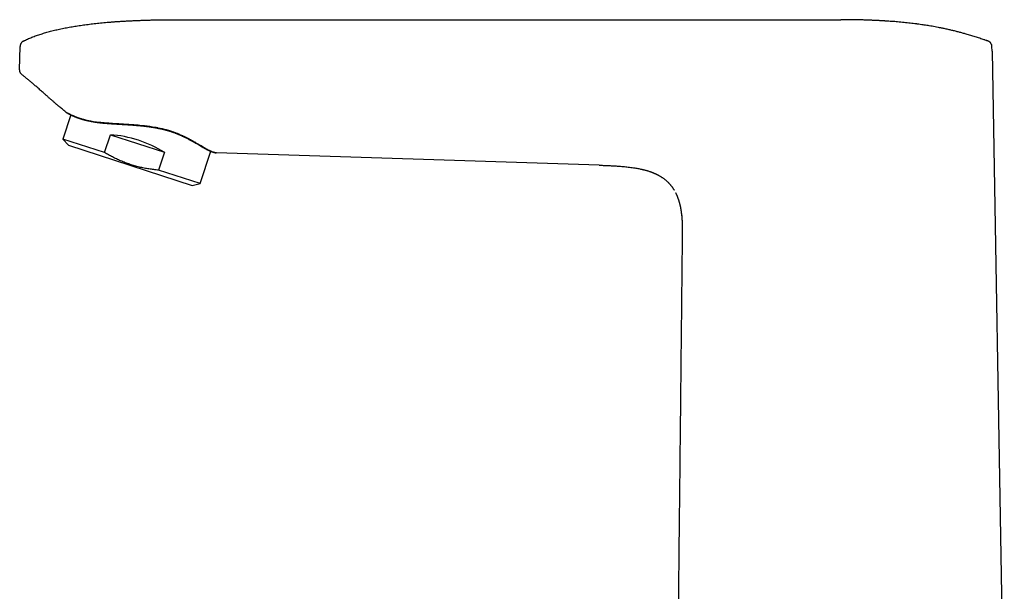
# Model space of a CAD drawing. Header units: millimetres. Extents: x 8 to 610, y 12 to 565.
# Tile 2 of 18: x 29 to 192, y 470 to 565. Entities that reach past the tile are written whole.
import ezdxf

# ---------------------------------------------------------------- set-up
doc = ezdxf.new("R2010")
doc.units = ezdxf.units.MM

msp = doc.modelspace()

# ---------------------------------------------------------------- linework, layer by layer
at = {"color": 7, "linetype": 'Continuous', "lineweight": 30}
for p, q in [((55.36, 564.74), (165.36, 564.74)), ((167.98, 564.72), (167.43, 564.73)), ((181.7, 563.42), (181.58, 563.45)), ((182.13, 563.34), (181.86, 563.39)), ((30.12, 561.21), (30.12, 561.21)), ((189.71, 561.22), (189.52, 561.28)), ((189.73, 561.21), (189.7, 561.22)), ((189.71, 561.22), (189.71, 561.22)), ((189.72, 561.22), (189.71, 561.22)), ((29.49, 556.44), (29.56, 560.33)), ((29.56, 560.33), (29.56, 560.33)), ((29.56, 560.33), (29.56, 560.33)), ((190.39, 560.3), (190.39, 560.31)), ((190.39, 560.29), (190.39, 560.3)), ((190.4, 559.55), (190.39, 560.29)), ((190.4, 559.55), (192.43, 443.53)), ((29.88, 555.64), (29.85, 555.66)), ((37.96, 549), (36.66, 544.99)), ((36.66, 544.99), (37.57, 543.98)), ((43.55, 542.75), (36.66, 544.99)), ((43.55, 542.75), (44.51, 545.72)), ((44.51, 545.72), (53.43, 542.82)), ((37.57, 543.98), (58.02, 537.33)), ((53.43, 542.82), (52.47, 539.86)), ((59.36, 537.62), (61.1, 542.98)), ((62.04, 542.71), (62.06, 542.71)), ((125.36, 540.67), (62.06, 542.71)), ((59.36, 537.62), (52.47, 539.86)), ((58.02, 537.33), (59.36, 537.62)), ((139.01, 532.58), (139.01, 532.58)), ((139.13, 529.44), (139.13, 529.44))]:
    msp.add_line(p, q, dxfattribs=at)
at = {"color": 7, "linetype": 'Continuous', "lineweight": 30, "flags": 128}
msp.add_lwpolyline([(54.92, 546.15), (54.53, 546.28), (54.16, 546.4), (53.8, 546.5), (53.45, 546.59), (53.11, 546.67), (52.75, 546.75), (52.41, 546.82), (52.34, 546.83), (52.27, 546.85), (52.2, 546.86), (52.13, 546.87), (52.06, 546.89), (51.99, 546.9), (51.92, 546.91), (51.48, 546.99), (51.03, 547.05), (50.59, 547.11), (50.16, 547.17), (49.79, 547.21), (49.39, 547.25), (49.3, 547.26), (49.21, 547.26), (49.12, 547.27), (49.03, 547.28), (48.94, 547.29), (48.84, 547.3), (48.75, 547.31), (48.36, 547.34), (47.95, 547.37), (47.53, 547.4), (47.09, 547.42), (46.69, 547.45), (46.27, 547.47), (45.9, 547.49), (45.85, 547.5), (45.8, 547.5), (45.75, 547.5), (45.7, 547.5), (45.65, 547.51), (45.6, 547.51), (45.21, 547.53), (44.85, 547.56), (44.52, 547.58), (44.22, 547.6), (43.94, 547.62), (43.69, 547.64), (43.49, 547.66), (43.32, 547.67), (43.16, 547.69), (43.02, 547.7), (42.91, 547.71), (42.82, 547.72), (42.8, 547.72), (42.78, 547.73), (42.76, 547.73), (42.75, 547.73), (42.73, 547.73), (42.72, 547.73), (42.7, 547.73), (42.69, 547.74), (42.19, 547.8), (41.71, 547.87), (41.25, 547.95), (40.96, 548), (40.68, 548.07), (40.44, 548.12), (40.34, 548.15), (40.32, 548.15), (40.31, 548.15), (40.3, 548.16), (40.28, 548.16), (40.27, 548.17), (40.26, 548.17), (40.24, 548.17), (40.22, 548.18), (40.17, 548.19), (40.11, 548.21), (40.04, 548.23), (39.95, 548.25), (39.85, 548.28), (39.74, 548.32), (39.61, 548.35), (39.55, 548.37), (39.49, 548.39), (39.42, 548.42), (39.35, 548.44), (39.28, 548.46), (39.15, 548.51), (39.02, 548.56), (38.92, 548.6), (38.82, 548.63), (38.74, 548.66), (38.67, 548.69), (38.62, 548.71), (38.57, 548.73), (38.53, 548.75), (38.51, 548.76), (38.5, 548.76), (38.49, 548.77), (38.49, 548.77), (38.49, 548.77), (38.48, 548.77), (38.48, 548.77), (38.48, 548.77), (38.48, 548.77), (38.48, 548.77), (38.48, 548.77), (38.48, 548.77), (38.44, 548.79), (38.38, 548.82), (38.31, 548.85), (38.23, 548.88), (38.15, 548.92), (38.07, 548.96), (37.98, 549), (37.89, 549.04), (37.84, 549.06), (37.8, 549.08), (37.77, 549.1), (37.74, 549.12), (37.7, 549.14), (37.67, 549.15), (37.63, 549.17), (37.59, 549.19), (37.56, 549.21), (37.53, 549.23), (37.5, 549.25), (37.47, 549.26), (37.44, 549.28), (37.42, 549.29), (37.31, 549.35), (37.22, 549.41), (37.15, 549.45), (37.1, 549.48), (37.07, 549.5), (37.06, 549.51)], dxfattribs=at)
at = {"color": 7, "linetype": 'Continuous', "lineweight": 30}
msp.add_ellipse((47.01, 538.24), major_axis=(11.35, -3.69), ratio=0.57735, start_param=1.16697, end_param=1.974622, dxfattribs=at)
for points, knots in [([(30.12, 561.21), (30.23, 561.27), (30.45, 561.38), (30.79, 561.53), (31.15, 561.68), (31.51, 561.83), (31.88, 561.98), (32.27, 562.12), (32.65, 562.25), (33.04, 562.37), (33.42, 562.49), (33.81, 562.61), (34.2, 562.72), (34.61, 562.83), (35.03, 562.93), (35.45, 563.04), (35.89, 563.14), (36.33, 563.23), (36.78, 563.33), (37.24, 563.42), (37.7, 563.5), (38.16, 563.58), (38.62, 563.66), (39.09, 563.73), (39.57, 563.8), (40.05, 563.87), (40.55, 563.94), (41.06, 564), (41.57, 564.07), (42.09, 564.12), (42.62, 564.18), (43.16, 564.23), (43.71, 564.29), (44.28, 564.33), (44.86, 564.38), (45.46, 564.43), (46.07, 564.47), (46.69, 564.51), (47.32, 564.54), (47.96, 564.57), (48.6, 564.6), (49.26, 564.63), (49.93, 564.65), (50.6, 564.68), (51.28, 564.69), (51.96, 564.71), (52.64, 564.72), (53.31, 564.73), (53.99, 564.74), (54.67, 564.74), (55.13, 564.74), (55.36, 564.74)], [0, 0, 0, 0, 0.014365, 0.029032, 0.044008, 0.059301, 0.074917, 0.090863, 0.107145, 0.12237, 0.137887, 0.1537, 0.169812, 0.186227, 0.202948, 0.219979, 0.237322, 0.254981, 0.272959, 0.291257, 0.30988, 0.327736, 0.345885, 0.364326, 0.383064, 0.402098, 0.421673, 0.441555, 0.461745, 0.482244, 0.503055, 0.524177, 0.545613, 0.567362, 0.590485, 0.613955, 0.637772, 0.661939, 0.686455, 0.711323, 0.736541, 0.762113, 0.788038, 0.814318, 0.840952, 0.867943, 0.893718, 0.91981, 0.946221, 0.972951, 1, 1, 1, 1]), ([(182.46, 563.27), (182.46, 563.27), (182.29, 563.31), (181.95, 563.37), (181.46, 563.47), (180.97, 563.56), (180.49, 563.65), (180.03, 563.73), (179.6, 563.8), (179.19, 563.86), (178.74, 563.92), (178.42, 563.97), (178.2, 564), (178.14, 564.01), (178.09, 564.02), (178.03, 564.02), (177.97, 564.03), (177.91, 564.04), (177.71, 564.06), (177.36, 564.11), (176.87, 564.17), (176.36, 564.22), (175.84, 564.28), (175.31, 564.33), (174.8, 564.37), (174.29, 564.42), (173.8, 564.45), (173.42, 564.48), (173.17, 564.5), (173.04, 564.51), (172.9, 564.52), (172.77, 564.52), (172.64, 564.53), (172.5, 564.54), (172.34, 564.55), (172.16, 564.56), (171.96, 564.57), (171.74, 564.58), (171.51, 564.6), (171.27, 564.61), (171.03, 564.62), (170.77, 564.63), (170.5, 564.64), (170.2, 564.65), (169.89, 564.67), (169.57, 564.68), (169.24, 564.69), (168.89, 564.7), (168.54, 564.7), (168.18, 564.71), (167.8, 564.72), (167.42, 564.73), (167.02, 564.73), (166.62, 564.74), (166.21, 564.74), (165.79, 564.74), (165.51, 564.74), (165.36, 564.74)], [0, 0, 0, 0, 0.00097, 0.030671, 0.059956, 0.088825, 0.117281, 0.145324, 0.169662, 0.193681, 0.217382, 0.248181, 0.251604, 0.255019, 0.258428, 0.261829, 0.265224, 0.268612, 0.271992, 0.300511, 0.329622, 0.359326, 0.389624, 0.420518, 0.452009, 0.480216, 0.508886, 0.538021, 0.54579, 0.553591, 0.561425, 0.569274, 0.575872, 0.584803, 0.594063, 0.603653, 0.615999, 0.628852, 0.642213, 0.656081, 0.670456, 0.685339, 0.700731, 0.718247, 0.736379, 0.755125, 0.774486, 0.794461, 0.815051, 0.836255, 0.858073, 0.880504, 0.903548, 0.926777, 0.950596, 0.975004, 1, 1, 1, 1]), ([(189.71, 561.22), (189.51, 561.29), (189.06, 561.44), (188.37, 561.66), (187.62, 561.9), (186.87, 562.13), (186.17, 562.34), (185.53, 562.52), (184.94, 562.68), (184.34, 562.84), (183.74, 562.98), (183.12, 563.13), (182.51, 563.26), (182.09, 563.35), (181.89, 563.39)], [0, 0, 0, 0, 0.077474, 0.17408, 0.27066, 0.367197, 0.46368, 0.539446, 0.615176, 0.690868, 0.766527, 0.842158, 0.926544, 1, 1, 1, 1]), ([(30.12, 561.21), (30.1, 561.2), (30.04, 561.17), (29.97, 561.12), (29.9, 561.07), (29.83, 561), (29.77, 560.93), (29.72, 560.85), (29.67, 560.77), (29.63, 560.69), (29.6, 560.6), (29.58, 560.51), (29.57, 560.42), (29.56, 560.36), (29.56, 560.33)], [0, 0, 0, 0, 0.08009, 0.161865, 0.245047, 0.329326, 0.414358, 0.499776, 0.585206, 0.670276, 0.754622, 0.837899, 0.919788, 1, 1, 1, 1]), ([(189.71, 561.22), (189.56, 561.27), (189.39, 561.33), (189.21, 561.39), (189.17, 561.4)], [0, 0, 0, 0, 0.802988, 1, 1, 1, 1]), ([(190.39, 560.29), (190.39, 560.31), (190.39, 560.36), (190.38, 560.43), (190.36, 560.5), (190.34, 560.58), (190.32, 560.65), (190.28, 560.72), (190.24, 560.79), (190.2, 560.86), (190.15, 560.93), (190.09, 560.98), (190.03, 561.04), (189.97, 561.09), (189.91, 561.13), (189.84, 561.17), (189.77, 561.2), (189.73, 561.21), (189.71, 561.22)], [0, 0, 0, 0, 0.05048, 0.111864, 0.174393, 0.237911, 0.302245, 0.367205, 0.432592, 0.498197, 0.563807, 0.629211, 0.694198, 0.758569, 0.822134, 0.884719, 0.946165, 1, 1, 1, 1]), ([(29.64, 555.91), (29.63, 555.91), (29.62, 555.94), (29.59, 555.99), (29.56, 556.07), (29.53, 556.14), (29.52, 556.22), (29.5, 556.29), (29.49, 556.37), (29.49, 556.42), (29.49, 556.44)], [0, 0, 0, 0, 0.035634, 0.17548, 0.315325, 0.454742, 0.593311, 0.730628, 0.866309, 1, 1, 1, 1]), ([(29.64, 555.91), (29.65, 555.89), (29.67, 555.85), (29.72, 555.79), (29.77, 555.74), (29.82, 555.68), (29.86, 555.65), (29.88, 555.63)], [0, 0, 0, 0, 0.161827, 0.374205, 0.585152, 0.793969, 1, 1, 1, 1]), ([(37.06, 549.51), (36.98, 549.57), (36.81, 549.71), (36.56, 549.92), (36.29, 550.14), (36.08, 550.32), (35.92, 550.46), (35.81, 550.55), (35.7, 550.64), (35.59, 550.74), (35.48, 550.84), (35.37, 550.93), (35.27, 551.02), (35.15, 551.12), (35.01, 551.24), (34.84, 551.39), (34.67, 551.54), (34.49, 551.7), (34.31, 551.85), (34.15, 552), (33.99, 552.14), (33.83, 552.28), (33.66, 552.43), (33.46, 552.61), (33.22, 552.82), (32.96, 553.05), (32.69, 553.28), (32.44, 553.5), (32.19, 553.72), (31.96, 553.92), (31.72, 554.12), (31.5, 554.31), (31.28, 554.5), (31.06, 554.68), (30.85, 554.86), (30.64, 555.03), (30.44, 555.19), (30.25, 555.34), (30.06, 555.49), (29.94, 555.59), (29.88, 555.64)], [0, 0, 0, 0, 0.033798, 0.068772, 0.104924, 0.142253, 0.15724, 0.172409, 0.187759, 0.203291, 0.219004, 0.234899, 0.248174, 0.26169, 0.284146, 0.307625, 0.332128, 0.357654, 0.384204, 0.405783, 0.427994, 0.450836, 0.47431, 0.498415, 0.537007, 0.574651, 0.611344, 0.647083, 0.681868, 0.715101, 0.747411, 0.778796, 0.809258, 0.839388, 0.868557, 0.896764, 0.924011, 0.950298, 0.975628, 1, 1, 1, 1]), ([(37.08, 549.5), (37.07, 549.5), (37.06, 549.51), (37.06, 549.51), (37.06, 549.51)], [0, 0, 0, 0, 0.398854, 1, 1, 1, 1]), ([(37.1, 549.48), (37.1, 549.48), (37.1, 549.48), (37.1, 549.48), (37.1, 549.48), (37.1, 549.48), (37.11, 549.47), (37.12, 549.47), (37.13, 549.46), (37.15, 549.45), (37.17, 549.43), (37.2, 549.42), (37.22, 549.4), (37.25, 549.39), (37.27, 549.37), (37.3, 549.36), (37.32, 549.34), (37.35, 549.33), (37.37, 549.31), (37.39, 549.3), (37.41, 549.29), (37.43, 549.28), (37.44, 549.27), (37.46, 549.26), (37.49, 549.25), (37.51, 549.23), (37.54, 549.22), (37.58, 549.2), (37.61, 549.18), (37.64, 549.16), (37.66, 549.15), (37.69, 549.14), (37.72, 549.12), (37.75, 549.11), (37.77, 549.09), (37.8, 549.08), (37.83, 549.07), (37.85, 549.06), (37.87, 549.04), (37.89, 549.04), (37.91, 549.03), (37.92, 549.02), (37.93, 549.02), (37.94, 549.01), (37.94, 549.01), (37.95, 549.01), (37.96, 549), (37.97, 549), (37.99, 548.99), (38.01, 548.98), (38.03, 548.97), (38.06, 548.95), (38.1, 548.94), (38.15, 548.91), (38.2, 548.89), (38.25, 548.87), (38.3, 548.84), (38.35, 548.82), (38.4, 548.8), (38.46, 548.77), (38.53, 548.74), (38.6, 548.71), (38.67, 548.69), (38.74, 548.66), (38.8, 548.63), (38.86, 548.61), (38.92, 548.59), (38.97, 548.57), (39.03, 548.55), (39.09, 548.52), (39.15, 548.5), (39.22, 548.47), (39.29, 548.45), (39.35, 548.43), (39.41, 548.41), (39.46, 548.39), (39.52, 548.37), (39.56, 548.36), (39.61, 548.34), (39.65, 548.33), (39.68, 548.32), (39.71, 548.31), (39.74, 548.3), (39.77, 548.3), (39.8, 548.29), (39.83, 548.28), (39.87, 548.26), (39.91, 548.25), (39.96, 548.24), (40.03, 548.22), (40.11, 548.2), (40.19, 548.17), (40.28, 548.15), (40.38, 548.12), (40.48, 548.1), (40.61, 548.07), (40.78, 548.03), (40.97, 547.99), (41.16, 547.95), (41.33, 547.92), (41.48, 547.89), (41.64, 547.86), (41.78, 547.84), (41.92, 547.82), (42.03, 547.8), (42.1, 547.79), (42.15, 547.78), (42.2, 547.78), (42.24, 547.77), (42.28, 547.77), (42.3, 547.76), (42.32, 547.76), (42.34, 547.76), (42.36, 547.75), (42.39, 547.75), (42.42, 547.75), (42.47, 547.74), (42.53, 547.73), (42.6, 547.72), (42.67, 547.72), (42.74, 547.71), (42.83, 547.7), (42.91, 547.69), (43.01, 547.68), (43.11, 547.67), (43.22, 547.66), (43.34, 547.64), (43.46, 547.63), (43.59, 547.62), (43.71, 547.61), (43.89, 547.6), (44.13, 547.58), (44.42, 547.56), (44.71, 547.54), (44.99, 547.52), (45.27, 547.5), (45.55, 547.48), (45.83, 547.47), (46.13, 547.45), (46.44, 547.43), (46.76, 547.41), (47.09, 547.39), (47.41, 547.37), (47.73, 547.35), (48.06, 547.33), (48.38, 547.31), (48.69, 547.28), (48.95, 547.26), (49.16, 547.24), (49.31, 547.22), (49.46, 547.21), (49.62, 547.19), (49.77, 547.18), (49.94, 547.16), (50.11, 547.14), (50.3, 547.12), (50.49, 547.09), (50.7, 547.06), (50.91, 547.04), (51.14, 547), (51.35, 546.97), (51.55, 546.94), (51.75, 546.9), (51.95, 546.87), (52.15, 546.83), (52.36, 546.79), (52.59, 546.75), (52.82, 546.7), (53.05, 546.64), (53.29, 546.59), (53.54, 546.53), (53.78, 546.46), (54.02, 546.4), (54.26, 546.32), (54.5, 546.25), (54.7, 546.18), (54.82, 546.14), (54.86, 546.13)], [0, 0, 0, 0, 0.001476, 0.004075, 0.006755, 0.009422, 0.012075, 0.019301, 0.026425, 0.034771, 0.04297, 0.051022, 0.057914, 0.064649, 0.071061, 0.077134, 0.082868, 0.088262, 0.092261, 0.096051, 0.099631, 0.103001, 0.106161, 0.10927, 0.113353, 0.117831, 0.122704, 0.127973, 0.133636, 0.136987, 0.140463, 0.144062, 0.147786, 0.151633, 0.155467, 0.158996, 0.162202, 0.165094, 0.167672, 0.169936, 0.171887, 0.173199, 0.174318, 0.175244, 0.175976, 0.176572, 0.177745, 0.179325, 0.181314, 0.183628, 0.186125, 0.188804, 0.193163, 0.19793, 0.203105, 0.208687, 0.213359, 0.218282, 0.223375, 0.228323, 0.234962, 0.241258, 0.247214, 0.252828, 0.258098, 0.263023, 0.267601, 0.271595, 0.275841, 0.280387, 0.285234, 0.290381, 0.295828, 0.299657, 0.303621, 0.307637, 0.311342, 0.314694, 0.317644, 0.320253, 0.322523, 0.324452, 0.326117, 0.327903, 0.329914, 0.332148, 0.334607, 0.337235, 0.339973, 0.344644, 0.349605, 0.354855, 0.360393, 0.366218, 0.372252, 0.378287, 0.389329, 0.400349, 0.411353, 0.4196, 0.427814, 0.435825, 0.443605, 0.45026, 0.456738, 0.459234, 0.461703, 0.464099, 0.466191, 0.467824, 0.469169, 0.470226, 0.470995, 0.471571, 0.472973, 0.474754, 0.477246, 0.480129, 0.483405, 0.486662, 0.490233, 0.49412, 0.498318, 0.502822, 0.507631, 0.512745, 0.518163, 0.523839, 0.52952, 0.535169, 0.540786, 0.553906, 0.56686, 0.579199, 0.591393, 0.603446, 0.615358, 0.627131, 0.638766, 0.652302, 0.665676, 0.678916, 0.692019, 0.705215, 0.718262, 0.731153, 0.743886, 0.756456, 0.762574, 0.768659, 0.774711, 0.780738, 0.787011, 0.79365, 0.800655, 0.808026, 0.815907, 0.824169, 0.832812, 0.841835, 0.85124, 0.858897, 0.866789, 0.874918, 0.883282, 0.891883, 0.901262, 0.910907, 0.920817, 0.930991, 0.94143, 0.952131, 0.962462, 0.973025, 0.983818, 0.994841, 1, 1, 1, 1]), ([(54.86, 546.13), (54.89, 546.12), (54.99, 546.08), (55.15, 546.03), (55.32, 545.96), (55.49, 545.89), (55.64, 545.83), (55.79, 545.77), (55.93, 545.71), (56.07, 545.65), (56.2, 545.59), (56.34, 545.53), (56.47, 545.47), (56.6, 545.41), (56.72, 545.35), (56.83, 545.3), (56.98, 545.22), (57.17, 545.13), (57.39, 545.01), (57.61, 544.89), (57.83, 544.78), (58.03, 544.66), (58.23, 544.56), (58.42, 544.45), (58.6, 544.34), (58.78, 544.24), (58.96, 544.14), (59.13, 544.03), (59.29, 543.94), (59.43, 543.86), (59.55, 543.79), (59.66, 543.72), (59.75, 543.67), (59.82, 543.63), (59.88, 543.59), (59.94, 543.56), (60, 543.53), (60.06, 543.5), (60.12, 543.46), (60.19, 543.43), (60.26, 543.39), (60.31, 543.36), (60.36, 543.33), (60.39, 543.31), (60.43, 543.3), (60.46, 543.28), (60.48, 543.27), (60.5, 543.26), (60.52, 543.25), (60.53, 543.24), (60.54, 543.24), (60.55, 543.23), (60.57, 543.23), (60.59, 543.22), (60.61, 543.21), (60.63, 543.2), (60.65, 543.19), (60.68, 543.17), (60.72, 543.15), (60.77, 543.13), (60.82, 543.1), (60.88, 543.08), (60.92, 543.06), (60.96, 543.04), (61, 543.03), (61.03, 543.01), (61.06, 543), (61.08, 542.99), (61.11, 542.98), (61.14, 542.97), (61.17, 542.95), (61.2, 542.94), (61.22, 542.93), (61.24, 542.92), (61.26, 542.92), (61.29, 542.91), (61.31, 542.9), (61.34, 542.89), (61.36, 542.88), (61.39, 542.87), (61.42, 542.86), (61.45, 542.85), (61.47, 542.84), (61.52, 542.83), (61.57, 542.81), (61.62, 542.8), (61.67, 542.78), (61.72, 542.77), (61.76, 542.76), (61.79, 542.75), (61.83, 542.75), (61.86, 542.74), (61.89, 542.73), (61.92, 542.73), (61.94, 542.73), (61.95, 542.72), (61.96, 542.72), (61.97, 542.72), (61.97, 542.72), (61.98, 542.72), (61.99, 542.72), (62.01, 542.72), (62.01, 542.72), (62.02, 542.72), (62.02, 542.72)], [0, 0, 0, 0, 0.008945, 0.023721, 0.03802, 0.051839, 0.065179, 0.077815, 0.08999, 0.101702, 0.112953, 0.125744, 0.137881, 0.149363, 0.160191, 0.170516, 0.18081, 0.202874, 0.224945, 0.247024, 0.269112, 0.291216, 0.311455, 0.331894, 0.352536, 0.373383, 0.394441, 0.415712, 0.437167, 0.453243, 0.468677, 0.483469, 0.49762, 0.506186, 0.514498, 0.522556, 0.530357, 0.538219, 0.547658, 0.557657, 0.568215, 0.579332, 0.584505, 0.589791, 0.594858, 0.599392, 0.603393, 0.606862, 0.609798, 0.611727, 0.613329, 0.614951, 0.617308, 0.620422, 0.6234, 0.626845, 0.630757, 0.635136, 0.639973, 0.650747, 0.660849, 0.67028, 0.679038, 0.685943, 0.692364, 0.698301, 0.703755, 0.708727, 0.713241, 0.71991, 0.726165, 0.732007, 0.736874, 0.741412, 0.745738, 0.750612, 0.75617, 0.762392, 0.767878, 0.773762, 0.780044, 0.786722, 0.793799, 0.801012, 0.81752, 0.833333, 0.846862, 0.860019, 0.872975, 0.885727, 0.898477, 0.910938, 0.923112, 0.935553, 0.948631, 0.952873, 0.957178, 0.961664, 0.966816, 0.972685, 0.979269, 0.986569, 0.993889, 1, 1, 1, 1]), ([(62.05, 542.71), (62.05, 542.71), (62.04, 542.71), (61.97, 542.72), (61.85, 542.74), (61.71, 542.78), (61.55, 542.82), (61.38, 542.88), (61.2, 542.95), (61.02, 543.03), (60.84, 543.12), (60.66, 543.2), (60.5, 543.28), (60.36, 543.36), (60.26, 543.41), (60.21, 543.45), (60.18, 543.46), (60.16, 543.47), (60.14, 543.48), (60.12, 543.5), (60.1, 543.51), (60.08, 543.52), (59.95, 543.59), (59.7, 543.74), (59.32, 543.96), (58.88, 544.23), (58.52, 544.44), (58.27, 544.58), (58.21, 544.62), (58.14, 544.66), (58.07, 544.7), (58, 544.73), (57.93, 544.77), (57.84, 544.82), (57.72, 544.89), (57.56, 544.97), (57.4, 545.06), (57.26, 545.13), (57.16, 545.18), (57.04, 545.24), (56.91, 545.31), (56.78, 545.37), (56.63, 545.44), (56.43, 545.54), (56.17, 545.65), (55.88, 545.78), (55.62, 545.89), (55.4, 545.97), (55.22, 546.04), (55.08, 546.09), (54.98, 546.13), (54.93, 546.15), (54.92, 546.15)], [0, 0, 0, 0, 0.0391887, 0.0915711, 0.1410832, 0.1876236, 0.2311267, 0.2716595, 0.3093949, 0.343622, 0.3750893, 0.4037738, 0.429661, 0.4501212, 0.4684058, 0.4717418, 0.4749938, 0.4781618, 0.4812458, 0.4842459, 0.487162, 0.4899942, 0.4927424, 0.54018, 0.5875266, 0.6347978, 0.6970869, 0.7040729, 0.7110576, 0.7180409, 0.7250228, 0.7320033, 0.7389826, 0.7459605, 0.758163, 0.7739296, 0.7932565, 0.8026288, 0.8126542, 0.8233326, 0.834664, 0.8466485, 0.8592863, 0.8725781, 0.9003282, 0.9247029, 0.9457051, 0.9633334, 0.9775834, 0.9884487, 0.9959228, 1, 1, 1, 1]), ([(52.47, 539.86), (52.34, 539.87), (52.07, 539.89), (51.67, 539.94), (51.28, 539.99), (50.88, 540.05), (50.48, 540.12), (50.09, 540.19), (49.69, 540.27), (49.3, 540.37), (48.9, 540.46), (48.51, 540.57), (48.12, 540.69), (47.73, 540.81), (47.34, 540.95), (46.95, 541.09), (46.57, 541.24), (46.2, 541.39), (45.85, 541.55), (45.51, 541.7), (45.18, 541.86), (44.85, 542.03), (44.52, 542.2), (44.19, 542.38), (43.87, 542.57), (43.65, 542.69), (43.55, 542.75)], [0, 0, 0, 0, 0.042243, 0.084485, 0.12685, 0.169221, 0.211592, 0.253955, 0.296818, 0.33969, 0.382561, 0.425423, 0.468841, 0.51227, 0.555698, 0.599116, 0.642739, 0.686362, 0.725454, 0.764545, 0.80375, 0.84296, 0.88217, 0.921375, 0.960688, 1, 1, 1, 1]), ([(61.51, 542.83), (61.51, 542.83), (61.53, 542.82), (61.55, 542.82), (61.58, 542.81), (61.61, 542.8), (61.64, 542.79), (61.67, 542.78), (61.7, 542.77), (61.73, 542.77), (61.76, 542.76), (61.79, 542.75), (61.82, 542.75), (61.85, 542.74), (61.87, 542.74), (61.9, 542.73), (61.92, 542.73), (61.93, 542.73), (61.95, 542.72), (61.95, 542.72), (61.96, 542.72), (61.97, 542.72), (61.98, 542.72), (61.99, 542.72), (62, 542.72), (62.01, 542.72), (62.02, 542.72), (62.03, 542.71), (62.03, 542.71), (62.03, 542.71)], [0, 0, 0, 0, 0.0215371, 0.056915, 0.0896288, 0.1197087, 0.1654018, 0.2111346, 0.2569736, 0.2996552, 0.3448176, 0.3924625, 0.4411028, 0.4876328, 0.5319616, 0.5790657, 0.6249045, 0.6700703, 0.6911304, 0.712042, 0.7331997, 0.7573841, 0.7851384, 0.8164665, 0.8513742, 0.8898687, 0.9319591, 0.9776572, 1, 1, 1, 1]), ([(125.36, 540.67), (125.59, 540.66), (126.03, 540.65), (126.69, 540.62), (127.36, 540.59), (128.02, 540.56), (128.61, 540.52), (129.12, 540.48), (129.56, 540.44), (129.99, 540.39), (130.42, 540.34), (130.85, 540.29), (131.25, 540.23), (131.61, 540.17), (131.93, 540.11), (132.15, 540.06), (132.26, 540.04), (132.27, 540.04)], [0, 0, 0, 0, 0.09582, 0.19164, 0.287457, 0.383273, 0.47909, 0.541825, 0.60456, 0.667297, 0.730045, 0.79281, 0.855576, 0.902641, 0.949694, 0.996734, 1, 1, 1, 1]), ([(125.36, 540.67), (125.36, 540.67), (125.36, 540.67), (125.36, 540.67), (125.36, 540.67)], [0, 0, 0, 0, 0.006587, 1, 1, 1, 1]), ([(132.27, 540.04), (132.28, 540.04), (132.28, 540.03), (132.3, 540.03), (132.31, 540.03), (132.33, 540.02), (132.34, 540.02), (132.36, 540.02), (132.38, 540.01), (132.39, 540.01), (132.41, 540.01), (132.43, 540), (132.44, 540), (132.46, 539.99), (132.48, 539.99), (132.5, 539.99), (132.52, 539.98), (132.55, 539.98), (132.57, 539.97), (132.6, 539.96), (132.62, 539.96), (132.65, 539.95), (132.68, 539.94), (132.72, 539.93), (132.77, 539.92), (132.81, 539.91), (132.86, 539.9), (132.96, 539.87), (133.11, 539.83), (133.31, 539.78), (133.51, 539.72), (133.65, 539.67), (133.74, 539.64), (133.78, 539.63), (133.81, 539.62), (133.84, 539.61), (133.86, 539.6), (133.88, 539.59), (133.92, 539.58), (133.96, 539.56), (134, 539.55), (134.05, 539.53), (134.1, 539.51), (134.15, 539.49), (134.2, 539.47), (134.25, 539.45), (134.32, 539.43), (134.39, 539.4), (134.47, 539.36), (134.56, 539.33), (134.63, 539.29), (134.69, 539.27), (134.71, 539.26), (134.73, 539.24), (134.75, 539.24), (134.77, 539.23), (134.78, 539.22), (134.81, 539.21), (134.85, 539.19), (134.9, 539.16), (134.96, 539.14), (135.04, 539.09), (135.14, 539.04), (135.27, 538.97), (135.39, 538.9), (135.52, 538.83), (135.65, 538.75), (135.78, 538.66), (135.92, 538.56), (136.07, 538.46), (136.21, 538.35), (136.34, 538.24), (136.47, 538.13), (136.6, 538.02), (136.72, 537.91), (136.82, 537.81), (136.9, 537.72), (136.97, 537.64), (137.04, 537.57), (137.11, 537.49), (137.18, 537.41), (137.24, 537.34), (137.3, 537.26), (137.36, 537.18), (137.42, 537.11), (137.47, 537.03), (137.53, 536.95), (137.58, 536.88), (137.63, 536.8), (137.68, 536.73), (137.72, 536.67), (137.75, 536.62), (137.76, 536.59), (137.78, 536.57), (137.79, 536.56), (137.79, 536.55), (137.8, 536.54), (137.8, 536.54), (137.8, 536.54)], [0, 0, 0, 0, 0.015172, 0.029383, 0.042638, 0.054939, 0.066291, 0.076698, 0.086168, 0.093691, 0.100511, 0.106637, 0.112083, 0.11687, 0.121028, 0.124601, 0.12766, 0.131314, 0.134569, 0.13747, 0.140218, 0.143741, 0.148157, 0.153139, 0.15886, 0.164723, 0.170569, 0.176398, 0.202223, 0.227816, 0.253919, 0.280774, 0.286566, 0.291571, 0.295786, 0.299208, 0.301994, 0.305353, 0.309543, 0.315003, 0.321438, 0.328275, 0.334922, 0.341378, 0.347645, 0.353722, 0.364372, 0.374388, 0.383987, 0.398613, 0.413565, 0.417535, 0.421324, 0.424497, 0.427038, 0.428947, 0.430746, 0.435168, 0.440821, 0.447712, 0.455743, 0.464122, 0.48113, 0.498876, 0.515352, 0.532432, 0.550126, 0.568447, 0.589492, 0.610119, 0.630336, 0.650158, 0.669606, 0.688699, 0.707459, 0.725908, 0.738047, 0.750093, 0.762255, 0.774658, 0.787395, 0.800551, 0.8142, 0.828412, 0.843247, 0.858756, 0.874985, 0.891974, 0.909754, 0.928355, 0.947796, 0.95737, 0.966383, 0.974881, 0.982917, 0.99055, 0.99785, 1, 1, 1, 1]), ([(138.02, 536.13), (138.02, 536.13), (138.02, 536.13), (138.02, 536.12), (138.03, 536.11), (138.04, 536.09), (138.06, 536.06), (138.07, 536.02), (138.1, 535.97), (138.12, 535.93), (138.14, 535.88), (138.17, 535.82), (138.19, 535.77), (138.21, 535.72), (138.23, 535.68), (138.24, 535.65), (138.25, 535.63), (138.26, 535.62), (138.26, 535.6), (138.27, 535.6), (138.27, 535.58), (138.28, 535.56), (138.29, 535.54), (138.3, 535.51), (138.32, 535.47), (138.33, 535.44), (138.35, 535.39), (138.37, 535.32), (138.4, 535.25), (138.43, 535.17), (138.45, 535.1), (138.48, 535.03), (138.5, 534.98), (138.51, 534.94), (138.52, 534.91), (138.53, 534.89), (138.53, 534.87), (138.54, 534.85), (138.54, 534.84), (138.55, 534.82), (138.55, 534.8), (138.56, 534.77), (138.57, 534.74), (138.58, 534.71), (138.59, 534.67), (138.6, 534.64), (138.61, 534.61), (138.62, 534.57), (138.63, 534.54), (138.64, 534.5), (138.65, 534.46), (138.66, 534.41), (138.68, 534.36), (138.7, 534.29), (138.72, 534.21), (138.74, 534.13), (138.75, 534.08), (138.76, 534.03), (138.77, 534), (138.77, 533.97), (138.78, 533.94), (138.79, 533.91), (138.79, 533.88), (138.8, 533.84), (138.81, 533.8), (138.82, 533.76), (138.82, 533.73), (138.83, 533.7), (138.84, 533.67), (138.84, 533.65), (138.84, 533.63), (138.85, 533.62), (138.85, 533.61), (138.85, 533.6), (138.85, 533.6)], [0, 0, 0, 0, 0.0055577, 0.020474, 0.0350929, 0.0498397, 0.0651304, 0.0813396, 0.0987824, 0.1177117, 0.1340613, 0.1515683, 0.1699293, 0.1860498, 0.1992333, 0.2079957, 0.2147661, 0.2196072, 0.2220748, 0.2250472, 0.2289794, 0.2368049, 0.2469723, 0.2594801, 0.2738594, 0.2880593, 0.3018431, 0.3327189, 0.3613994, 0.3867114, 0.4107621, 0.4345337, 0.4580494, 0.4672188, 0.4763495, 0.4846326, 0.4913254, 0.49643, 0.5011293, 0.5074963, 0.5155821, 0.5269341, 0.5405403, 0.554838, 0.5683022, 0.5809484, 0.5927948, 0.6038628, 0.6178571, 0.6305136, 0.6419805, 0.6538921, 0.6733679, 0.6955027, 0.7202966, 0.74775, 0.7620764, 0.7749266, 0.7863013, 0.796201, 0.804626, 0.8121766, 0.8230125, 0.8364781, 0.8505115, 0.864717, 0.879235, 0.8941456, 0.9096013, 0.9257625, 0.9427703, 0.9607461, 0.9797934, 1, 1, 1, 1]), ([(138.85, 533.6), (138.85, 533.59), (138.88, 533.47), (138.91, 533.25), (138.96, 532.93), (139, 532.62), (139.04, 532.31), (139.07, 531.99), (139.09, 531.64), (139.12, 531.23), (139.13, 530.79), (139.14, 530.34), (139.14, 529.89), (139.13, 529.59), (139.13, 529.44)], [0, 0, 0, 0, 0.009509, 0.086029, 0.162551, 0.237707, 0.312854, 0.387994, 0.463136, 0.570494, 0.677871, 0.785258, 0.892634, 1, 1, 1, 1]), ([(139.01, 532.58), (139.01, 532.57), (139.01, 532.57), (139.01, 532.55), (139.01, 532.54), (139.01, 532.52), (139.02, 532.51), (139.02, 532.5), (139.02, 532.48), (139.02, 532.47), (139.02, 532.45), (139.02, 532.44), (139.03, 532.41), (139.03, 532.39), (139.03, 532.36), (139.03, 532.33), (139.04, 532.3), (139.04, 532.26), (139.05, 532.21), (139.05, 532.16), (139.06, 532.11), (139.06, 532.06), (139.07, 532.01), (139.07, 531.96), (139.07, 531.91), (139.08, 531.86), (139.08, 531.82), (139.08, 531.79), (139.08, 531.76), (139.09, 531.74), (139.09, 531.72), (139.09, 531.7), (139.09, 531.68), (139.09, 531.67), (139.09, 531.66), (139.09, 531.64), (139.09, 531.61), (139.1, 531.58), (139.1, 531.55), (139.1, 531.52), (139.1, 531.49), (139.1, 531.46), (139.1, 531.43), (139.11, 531.4), (139.11, 531.38), (139.11, 531.37)], [0, 0, 0, 0, 0.029296, 0.055382, 0.07834, 0.093578, 0.107197, 0.119299, 0.130029, 0.139598, 0.148298, 0.158132, 0.168361, 0.180613, 0.195337, 0.212723, 0.234325, 0.259166, 0.287296, 0.318747, 0.353539, 0.389943, 0.423589, 0.457209, 0.487339, 0.514058, 0.537476, 0.557751, 0.570374, 0.581656, 0.59177, 0.600955, 0.609526, 0.617869, 0.626398, 0.635358, 0.661422, 0.690835, 0.723764, 0.760327, 0.80061, 0.844675, 0.892572, 0.944337, 1, 1, 1, 1]), ([(139.13, 529.44), (139.09, 525.92), (139.02, 518.72), (138.9, 507.83), (138.79, 496.78), (138.67, 485.73), (138.55, 474.67), (138.44, 463.62), (138.32, 452.57), (138.21, 441.52), (138.11, 431.97), (138.04, 426.1), (138.02, 423.92)], [0, 0, 0, 0, 0.100018, 0.204772, 0.309524, 0.414272, 0.519014, 0.623749, 0.728478, 0.833201, 0.937919, 1, 1, 1, 1])]:
    msp.add_open_spline(points, degree=3, knots=knots, dxfattribs=at)

doc.saveas('drawing.dxf')
